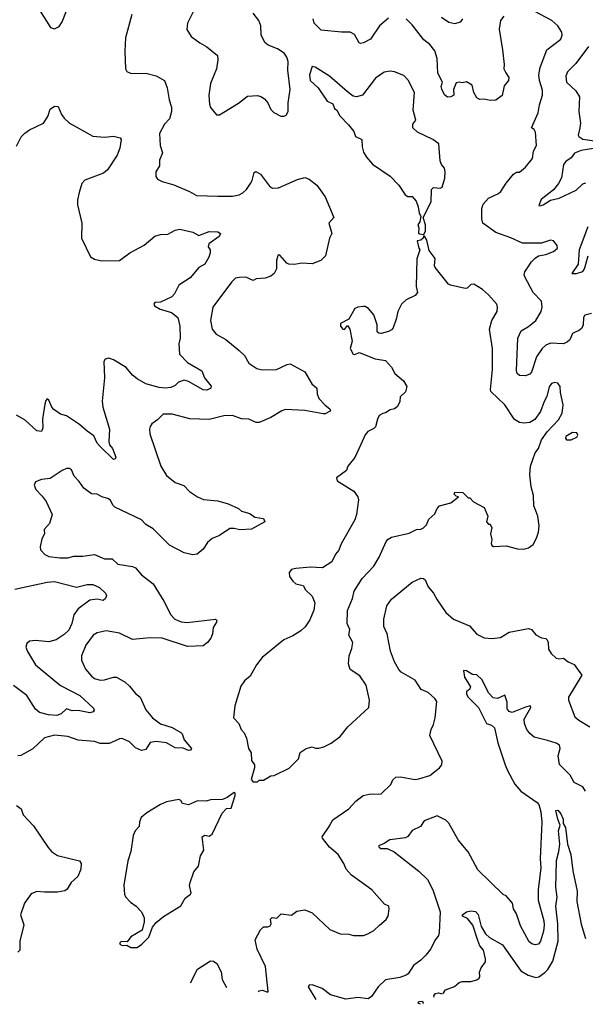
# Model space of a CAD drawing. Extents: x 2199565 to 2323334, y 894172 to 1018966.
# Tile 6 of 256: x 2221667 to 2225512, y 913737 to 920429. Entities that reach past the tile are written whole.
import ezdxf

# ---------------------------------------------------------------- set-up
doc = ezdxf.new("R2010")
doc.units = 0

msp = doc.modelspace()

# ---------------------------------------------------------------- linework, layer by layer
at = {"layer": '0CON10XD'}
for points in [[(2221807.1, 920487.1), (2221876.1, 920376.1), (2221905, 920366.7), (2221935, 920383.3), (2221955.8, 920415), (2221985, 920490)], [(2222854.2, 920495), (2222808, 920405), (2222802.5, 920362.5), (2222834.1, 920314.1), (2222891.7, 920271.7), (2222940, 920245), (2223011.2, 920185), (2223014.1, 920155.9), (2223006, 920095), (2222964.3, 919995), (2222954, 919915), (2222958.8, 919855), (2222965, 919832.5), (2223005, 919782.5), (2223025, 919783.3), (2223055, 919801.2), (2223155, 919862), (2223215, 919908.8), (2223285, 919913.8), (2223307.7, 919907.7), (2223331.7, 919891.7), (2223353.6, 919863.6), (2223375, 919817.5), (2223395, 919797.5), (2223443, 919773), (2223465, 919772.5)], [(2222430, 920465), (2222387.5, 920305), (2222382.9, 920215), (2222386.2, 920095), (2222396.1, 920076.1), (2222425, 920063.8), (2222525, 920065.6), (2222595, 920046.7), (2222652.5, 920015), (2222670, 919965), (2222683.3, 919885), (2222700, 919835), (2222699.4, 919805), (2222686.7, 919755), (2222650.9, 919719.1), (2222617.5, 919655), (2222623.3, 919575), (2222639.2, 919525), (2222618, 919475), (2222618.8, 919435), (2222592, 919395), (2222592.3, 919362.3), (2222604.2, 919344.2), (2222635, 919328.8), (2222715.8, 919305.8), (2222821.7, 919261.7), (2222870, 919235), (2223015, 919229.2), (2223115, 919229.5), (2223160.4, 919239.6), (2223185, 919252.9), (2223208.6, 919275), (2223235.4, 919314.6), (2223246.7, 919335), (2223260.6, 919389.4), (2223272.3, 919397.7), (2223305, 919378.6), (2223365, 919297.1), (2223385, 919284.5), (2223425.9, 919285.9), (2223555, 919341.9), (2223605, 919355.8), (2223635, 919345.8), (2223687.5, 919305), (2223744.3, 919225), (2223802, 919085), (2223768, 919045), (2223790, 918975), (2223773.8, 918945), (2223745.7, 918825), (2223715, 918792.9), (2223655, 918770.5), (2223585, 918773.8), (2223535, 918765.5), (2223497.3, 918767.3), (2223483.3, 918775), (2223435, 918827.5), (2223425, 918830), (2223413.8, 918795), (2223413.8, 918735), (2223398, 918705), (2223374.2, 918685.8), (2223335, 918671.4), (2223275, 918668), (2223255, 918656.2), (2223205, 918679.2), (2223162.3, 918677.7), (2223135, 918671.2), (2223106.2, 918645), (2222980.8, 918475), (2222964.2, 918385), (2222975.9, 918325.9), (2223002.1, 918292.1), (2223068, 918255), (2223159.7, 918179.7), (2223195, 918145.8), (2223225, 918094.2), (2223278.3, 918058.3), (2223315, 918049.5), (2223412.1, 918052.1), (2223485, 918085.6), (2223505, 918089.2), (2223605, 918036), (2223653.8, 917955), (2223686.2, 917925), (2223688.8, 917885), (2223702, 917855), (2223745, 917808.8), (2223776.7, 917785), (2223780, 917775), (2223773.3, 917765), (2223745, 917750), (2223729.7, 917749.7), (2223605, 917772.9), (2223475, 917779.4), (2223448.7, 917771.3), (2223375, 917724.2), (2223295, 917691.2), (2223275, 917691.2), (2223225, 917713.1), (2223175, 917715.6), (2223115, 917738.5), (2223055, 917735.6), (2222955, 917711.4), (2222824.1, 917715.9), (2222705, 917747.8), (2222642.5, 917747.5), (2222605, 917708.8), (2222566.8, 917683.2), (2222554.2, 917665), (2222550, 917645), (2222552.5, 917615), (2222625.8, 917395), (2222665, 917330.8), (2222725, 917282.9), (2222783.6, 917263.6), (2222822.2, 917222.2), (2222875.5, 917185.5), (2222917, 917167), (2223015, 917158.6), (2223085, 917139.4), (2223155, 917105.7), (2223175, 917088), (2223232.7, 917072.7), (2223265, 917048), (2223325, 917038), (2223333, 917017), (2223243.3, 916966.7), (2223165, 916960.8), (2223125, 916971.9), (2223095, 916970.8), (2223025, 916924.2), (2222975, 916902), (2222943.6, 916876.4), (2222915, 916830), (2222873.2, 916796.8), (2222845, 916791.1), (2222785, 916804.5), (2222685, 916856.7), (2222575, 916967.5), (2222525, 916998), (2222495, 917030.8), (2222315, 917115.6), (2222299.8, 917129.8), (2222285, 917163.8), (2222266.2, 917173.8), (2222225, 917186.2), (2222194.1, 917204.1), (2222155, 917206.7), (2222103.8, 917243.8), (2222071.3, 917291.3), (2222037.1, 917327.1), (2222020.6, 917370.6), (2222005, 917379.4), (2221985, 917377.8), (2221956.7, 917365), (2221875, 917310), (2221815, 917303.3), (2221775, 917287.5), (2221766.7, 917265), (2221776.7, 917235), (2221821.2, 917191.2), (2221848, 917155), (2221888.8, 917065), (2221869.2, 917005), (2221834, 916965), (2221835.9, 916934.1), (2221818.8, 916901.2), (2221806.1, 916846.1), (2221808, 916825), (2221838.8, 916795), (2221865, 916781.4), (2221940.9, 916770.9), (2221995, 916771.9), (2222035, 916783.3), (2222096.3, 916783.7), (2222175, 916794.2), (2222245, 916764), (2222295, 916764.2), (2222335, 916728.8), (2222435, 916713.3), (2222455, 916703.3), (2222496.2, 916655), (2222574, 916595), (2222647.8, 916477.8), (2222693.8, 916385), (2222722.9, 916355), (2222765, 916337.3), (2222805, 916332.7), (2222997.5, 916355), (2223006.7, 916345), (2223006.2, 916335), (2222982.7, 916297.3), (2222977.5, 916255), (2222966.2, 916225), (2222945, 916196.7), (2222915, 916173.8), (2222808.3, 916168.3), (2222635, 916224.5), (2222555, 916227.5), (2222435, 916216.7), (2222345, 916259.4), (2222255, 916275.8), (2222195, 916260.6), (2222166.2, 916245), (2222117, 916177)], [(2223465, 919772.5), (2223479.3, 919780.7), (2223492.5, 919805), (2223493.3, 919865), (2223506.7, 919955), (2223491.2, 920085), (2223492.5, 920145), (2223482.5, 920175), (2223465, 920202.5), (2223420.3, 920230.3), (2223356.2, 920255), (2223333.8, 920273.8), (2223308.1, 920325), (2223307.5, 920387.5), (2223292.6, 920422.6), (2223254.2, 920474.2)], [(2224175, 920439.4), (2224112.3, 920387.7), (2224052.9, 920297.1), (2224005, 920270.6), (2223985, 920267.5), (2223975, 920272), (2223942.5, 920327.5), (2223914.6, 920344.6), (2223855, 920343.8), (2223717.7, 920357.7), (2223668.1, 920405), (2223663.3, 920435)], [(2224957.6, 920452.4), (2224936.8, 920423.2), (2224925.6, 920365), (2224948.9, 920225), (2224960, 920125), (2224958, 920095), (2224971.7, 920068.3), (2224992.5, 920035), (2224991.2, 920015), (2224961.4, 919978.6), (2224946.6, 919913.4), (2224905, 919881.2), (2224865, 919878.8), (2224825, 919888.8), (2224795, 919886.7), (2224775, 919897.5), (2224754.2, 919934.2), (2224744.1, 919984.1), (2224705, 920006.2), (2224675, 919998.8), (2224654.1, 920004.1), (2224635, 919999.2), (2224615.8, 919955), (2224618, 919915), (2224597.5, 919905), (2224575, 919902.9), (2224555, 919918), (2224536, 919956), (2224533.2, 919975), (2224542.3, 920005), (2224510, 920065), (2224505.4, 920165.4), (2224488.3, 920218.3), (2224455, 920260.8), (2224415, 920291.4), (2224335, 920394.4), (2224294, 920435)], [(2224535, 920445.6), (2224585, 920412), (2224625, 920403.3), (2224665.3, 920414.7), (2224680.4, 920435)], [(2225105, 919426.2), (2225152.5, 919485), (2225161.2, 919535), (2225181.2, 919575), (2225173.3, 919665), (2225165, 919682.5), (2225147.5, 919695), (2225191.5, 919795), (2225200.6, 919849.4), (2225221.9, 919915), (2225220.9, 919950.9), (2225201.1, 920015), (2225195.5, 920055), (2225204.5, 920105), (2225251.5, 920225), (2225345, 920296.7), (2225355.8, 920324.2), (2225352, 920345), (2225325, 920387.5), (2225285, 920423.3), (2225170, 920485)], [(2225535, 920246), (2225448.6, 920131.4), (2225391.4, 920075), (2225379.6, 920045), (2225383.8, 920005), (2225446.7, 919945), (2225473.3, 919905), (2225469.2, 919805), (2225479.4, 919725), (2225475.4, 919694.6), (2225463.3, 919645), (2225467.8, 919635), (2225495, 919616.3), (2225635, 919597)], [(2224415, 918970), (2224426.7, 918995), (2224426.7, 919035), (2224410, 919085), (2224465, 919190), (2224465.7, 919275), (2224481.1, 919288.9), (2224525.6, 919284.4), (2224538.8, 919291.2), (2224557.7, 919352.3), (2224558.8, 919395), (2224555, 919420), (2224533.9, 919443.9), (2224525, 919470), (2224516.2, 919585), (2224475, 919615.7), (2224372.5, 919665), (2224340.8, 919695), (2224340, 919720), (2224361.2, 919745), (2224342, 919815), (2224350.6, 919935), (2224307.4, 920017.4), (2224279.7, 920049.7), (2224214.1, 920074.1), (2224185, 920078), (2224145, 920071.2), (2224085, 920031.2), (2223996.7, 919915), (2223955.9, 919904.1), (2223935, 919909.2), (2223895, 919938.1), (2223773.3, 920045), (2223675, 920106), (2223655, 920110), (2223637.5, 920055), (2223642.5, 920015), (2223696.4, 919966.4), (2223757.5, 919875), (2223796.4, 919856.4), (2223807.5, 919825), (2223823, 919813), (2223843.3, 919775), (2223903.3, 919715), (2223938.3, 919668.3), (2223950, 919635), (2223993.8, 919613.8), (2223996, 919565), (2224005, 919527.5), (2224023.8, 919495), (2224065, 919446.7), (2224186.7, 919365), (2224243.9, 919303.9), (2224288.3, 919238.3), (2224305, 919227.5), (2224335, 919226.7), (2224362.5, 919195), (2224377, 919157), (2224382.5, 919115), (2224393.6, 919093.6), (2224386.7, 919055), (2224373.3, 919035), (2224380, 919015), (2224378.3, 918978.3), (2224385, 918972.5), (2224415, 918970)], [(2221645, 919570), (2221676.8, 919633.2), (2221701.7, 919658.3), (2221735, 919680.8), (2221828.8, 919725), (2221859.1, 919770.9), (2221875, 919820), (2221905, 919841.2), (2221929.5, 919839.5), (2221951.8, 919785), (2221969.2, 919759.2), (2222006.8, 919726.8), (2222050.4, 919700.4), (2222165, 919636.7), (2222245, 919630), (2222305, 919636.2), (2222350, 919625), (2222356.2, 919615), (2222347.1, 919555), (2222330.7, 919509.3), (2222265, 919409.2), (2222236.2, 919385), (2222110.9, 919339.1), (2222090.6, 919315), (2222071.1, 919255), (2222060.6, 919205), (2222061.3, 919171.3), (2222090, 919045), (2222088.6, 918945), (2222147.7, 918817.7), (2222175, 918802), (2222225, 918789.2), (2222345, 918791.5), (2222417.1, 918845), (2222512.5, 918897.5), (2222585, 918957.1), (2222625, 918968.1), (2222675, 918970.6), (2222725, 918998.9), (2222755, 919005.6), (2222845, 918984), (2222885, 918962.9), (2222955, 918989.1), (2223015, 918988.1), (2223033.3, 918975), (2223023.8, 918955), (2222953.8, 918905), (2222947.5, 918885), (2222962.5, 918865), (2222962.5, 918845), (2222953.3, 918815), (2222925, 918766.7), (2222885.6, 918744.4), (2222826.2, 918675), (2222750, 918625), (2222719.2, 918565), (2222702, 918545), (2222625, 918508), (2222585, 918506.7), (2222580, 918495), (2222584.2, 918484.2), (2222622, 918462), (2222699.1, 918439.1), (2222741.4, 918405), (2222755.6, 918345), (2222757.8, 918265), (2222749.4, 918225), (2222754.3, 918155), (2222808.3, 918098.3), (2222905, 918042), (2222924.5, 917994.5), (2222969.3, 917939.3), (2222965.7, 917924.3), (2222938.7, 917911.3), (2222915, 917912.7), (2222815, 917969.2), (2222785, 917978.8), (2222747.5, 917965), (2222725, 917943.8), (2222695, 917930), (2222656.2, 917923.8), (2222615, 917929.1), (2222525, 917954.5), (2222465, 917988.2), (2222435, 918011.9), (2222391.4, 918065), (2222305, 918117.8), (2222272.3, 918127.7), (2222249.2, 918120.8), (2222240, 918105), (2222243.9, 917995), (2222227, 917837), (2222231.8, 917795), (2222277.5, 917645), (2222272.4, 917562.4), (2222278.8, 917538.8), (2222299.2, 917515), (2222320, 917455), (2222317.5, 917445), (2222305, 917440), (2222215.7, 917525.7), (2222195, 917550), (2222171.1, 917601.1), (2222125, 917632.2), (2222075, 917677.9), (2221985, 917735.5), (2221945, 917748.1), (2221900.6, 917780.6), (2221885.5, 917795.5), (2221865, 917842.5), (2221855, 917852.5), (2221845, 917840), (2221838.8, 917815), (2221822.9, 917715), (2221825.7, 917654.3), (2221815, 917630), (2221785, 917634), (2221705, 917706.5), (2221645, 917741.4)], [(2225692.5, 919575), (2225485, 919539.4), (2225437.8, 919522.2), (2225415, 919490), (2225379.2, 919465), (2225364.4, 919445), (2225349.4, 919355), (2225329.4, 919315), (2225295, 919273.5), (2225212.8, 919207.2), (2225196.7, 919166.7), (2225205, 919162.9), (2225225, 919169.5), (2225275, 919201.8), (2225335, 919216.5), (2225449.1, 919270.9), (2225495, 919314.2), (2225515, 919320)], [(2225555, 918431.8), (2225509.7, 918420.3), (2225498.9, 918405), (2225496.9, 918355), (2225487.7, 918332.3), (2225472.1, 918317.9), (2225425.4, 918295), (2225406.2, 918253.8), (2225391.2, 918238.8), (2225365, 918226.4), (2225275, 918231.2), (2225245, 918216.9), (2225219.5, 918195), (2225181.5, 918138.5), (2225146.4, 918033.6), (2225135, 918018.8), (2225105, 918008), (2225065, 918010), (2225048, 918025), (2225044.3, 918044.3), (2225054.4, 918265), (2225075.8, 918315), (2225125, 918343.3), (2225176.7, 918385), (2225212.5, 918445), (2225219.1, 918475), (2225214.3, 918515), (2225158.1, 918575), (2225102, 918682), (2225097.5, 918695), (2225102, 918715), (2225146.5, 918783.5), (2225170.9, 918809.1), (2225195, 918824), (2225245, 918834), (2225295, 918853.8), (2225322.5, 918875), (2225320, 918895), (2225296.4, 918926.4), (2225275, 918931.2), (2225215, 918911.2), (2225085, 918909.2), (2225005, 918946.9), (2224903.2, 918983.2), (2224815.9, 919045.9), (2224808.5, 919075), (2224808.6, 919145), (2224816.9, 919175), (2224854.7, 919215.3), (2224922.8, 919247.2), (2224939.1, 919260.9), (2224975, 919318.1), (2225025, 919378.8), (2225045, 919392.5), (2225065, 919392.5), (2225105, 919426.2)], [(2225529.5, 919020.5), (2225471.6, 918865), (2225463, 918767), (2225421.2, 918705), (2225453, 918703), (2225495, 918717.1), (2225506.4, 918735), (2225532.6, 918825)], [(2223285, 915250), (2223295, 915260), (2223325, 915260), (2223375, 915290), (2223397, 915293), (2223498.3, 915341.7), (2223563.6, 915406.4), (2223575, 915447.5), (2223613.9, 915476.1), (2223655, 915487.5), (2223678.3, 915478.3), (2223701.7, 915478.3), (2223735, 915487.5), (2223785, 915512.5), (2223845, 915556.7), (2223898.3, 915621.7), (2224040, 915755), (2224046.2, 915805), (2224022, 915905), (2223979.5, 915969.5), (2223913.2, 916013.2), (2223901.9, 916051.9), (2223906.9, 916105), (2223925.7, 916155), (2223932.9, 916195), (2223905.5, 916245), (2223911.1, 916285), (2223894.6, 916325), (2223896.4, 916413.6), (2223930, 916495), (2223941.4, 916545), (2223995, 916631.2), (2224075.8, 916715), (2224112, 916775), (2224158.3, 916881.7), (2224171.3, 916898.7), (2224195, 916911.4), (2224315, 916940), (2224365, 916964.2), (2224394, 916966), (2224412.5, 916975), (2224433.6, 916996.4), (2224448.8, 917035), (2224489.1, 917070.9), (2224504.3, 917105.7), (2224520, 917125), (2224597.5, 917145), (2224650, 917185), (2224635, 917190), (2224620, 917205), (2224625, 917217.5), (2224680, 917215), (2224715, 917180), (2224728.3, 917178.3), (2224751.7, 917151.7), (2224825, 917112.5), (2224850, 917055), (2224840, 917015), (2224855, 917000), (2224865, 917000), (2224876.4, 916976.4), (2224868.8, 916935), (2224876.2, 916895), (2224871.7, 916868.3), (2224875.9, 916855.9), (2224888, 916848), (2224973.6, 916853.6), (2225051.7, 916831.7), (2225095, 916831.2), (2225125, 916840), (2225158, 916862), (2225181.2, 916905), (2225193.8, 916945), (2225198.3, 916988.3), (2225190, 917055), (2225175, 917090), (2225162, 917125), (2225159.2, 917195), (2225144, 917255), (2225134.3, 917335), (2225140, 917395), (2225171.2, 917485), (2225193.3, 917515), (2225215, 917572.5), (2225252.2, 917627.8), (2225330.3, 917709.7), (2225355.8, 917755), (2225362.3, 917812.3), (2225342.5, 917895), (2225340.8, 917935), (2225325, 917958), (2225305, 917962.9), (2225283.3, 917956.7), (2225266.7, 917933.3), (2225251.4, 917868.6), (2225232.9, 917835), (2225208.1, 917765), (2225168.5, 917711.5), (2225135, 917691.9), (2225095, 917686.9), (2225065, 917690.6), (2225031.2, 917711.2), (2224965, 917810.5), (2224871.1, 917901.1), (2224867.3, 917915), (2224882.4, 918052.4), (2224882.5, 918195), (2224861.1, 918325), (2224876.4, 918385), (2224912.9, 918445), (2224915.8, 918475), (2224910, 918495), (2224855, 918560), (2224813.3, 918595), (2224755, 918630.8), (2224735, 918628.6), (2224708.8, 918605), (2224695, 918602.5), (2224595, 918624), (2224581.7, 918631.7), (2224491.2, 918745), (2224486.7, 918755), (2224490.8, 918805), (2224450.5, 918860.5), (2224435, 918930), (2224418.3, 918958.3), (2224411.7, 918958.3), (2224410, 918945), (2224395, 918930), (2224370, 918925), (2224380, 918875), (2224387.5, 918865), (2224367, 918803), (2224362, 918615), (2224370.8, 918575), (2224356, 918555), (2224295, 918525.7), (2224263.8, 918495), (2224238, 918445), (2224226.8, 918393.2), (2224206, 918335), (2224195, 918321.2), (2224175, 918308.8), (2224125, 918296.7), (2224108.3, 918298.3), (2224098.3, 918308.3), (2224096.7, 918355), (2224075, 918422.5), (2224037.5, 918465), (2224015, 918480), (2224005, 918480), (2223965, 918474.2), (2223946.2, 918465), (2223905, 918392.5), (2223847.5, 918365), (2223848.8, 918345), (2223865, 918326.7), (2223876.2, 918323.8), (2223895, 918350), (2223912.5, 918325), (2223926.7, 918245), (2223913.8, 918195), (2223934.2, 918155), (2223946.7, 918153.3), (2223975, 918166.2), (2224084.2, 918124.2), (2224153.6, 918113.6), (2224195, 918066.7), (2224216.7, 918025), (2224276.2, 917975), (2224298, 917935), (2224290.5, 917899.5), (2224254.4, 917865.6), (2224251.4, 917835), (2224235, 917800), (2224215, 917783.3), (2224185, 917777.5), (2224155, 917756.7), (2224135, 917753.3), (2224111.7, 917738.3), (2224098.8, 917715), (2224085, 917662.5), (2224075, 917650), (2224035, 917630), (2224015, 917606.7), (2223987.3, 917542.7), (2223945, 917453.3), (2223898, 917395), (2223888.8, 917365), (2223820, 917315), (2223824.4, 917294.4), (2223938.8, 917225), (2223965, 917186.7), (2223970.8, 917165), (2223957.8, 917065), (2223945, 917028.8), (2223853.2, 916866.8), (2223837, 916823), (2223815, 916796.7), (2223788.8, 916745), (2223725, 916702.5), (2223645, 916708.8), (2223545, 916700), (2223515, 916692.5), (2223498.3, 916671.7), (2223502.5, 916645), (2223525, 916612.5), (2223545, 916593.8), (2223593.8, 916583.8), (2223611.2, 916555), (2223655, 916510), (2223673.1, 916465), (2223667.7, 916415), (2223639.6, 916350.4), (2223607, 916303), (2223578.9, 916275), (2223525, 916240.8), (2223463.3, 916215), (2223315.8, 916094.2), (2223277.5, 916045), (2223235, 915966.7), (2223196, 915935), (2223171.8, 915898.2), (2223130, 915765), (2223120, 915685), (2223157.1, 915645), (2223173.8, 915605), (2223192.7, 915582.7), (2223210, 915545), (2223222, 915475), (2223240, 915445), (2223243.6, 915393.6), (2223262.5, 915365), (2223262.5, 915345), (2223240, 915265), (2223255, 915250), (2223285, 915250)], [(2225385, 917573.3), (2225415, 917574), (2225455, 917591.2), (2225462, 917605), (2225455, 917621.2), (2225425, 917623.8), (2225380, 917595), (2225377.5, 917585), (2225385, 917573.3)], [(2221635, 916558.9), (2221855, 916606.2), (2221905, 916611.5), (2222052.9, 916572.9), (2222125, 916590.9), (2222165, 916589.2), (2222210.9, 916570.9), (2222250.6, 916530.6), (2222256.8, 916515), (2222250.3, 916495), (2222235, 916481.5), (2222195, 916491.6), (2222145, 916484.7), (2222065.4, 916425), (2222036.1, 916385), (2222021.2, 916325), (2222000.4, 916279.6), (2221969.9, 916250.1), (2221915, 916214.6), (2221865, 916199.6), (2221775, 916209.2), (2221735, 916205.6), (2221715, 916188.8), (2221709.4, 916165), (2221720.6, 916135), (2221775.8, 916045), (2221944.7, 915904.7), (2222076.4, 915835), (2222169.1, 915749.1), (2222172.9, 915735), (2222167.1, 915725), (2222145, 915718.2), (2222065.4, 915734.6), (2222025, 915731.2), (2221985, 915745.7), (2221949.1, 915710.9), (2221919.1, 915700.9), (2221863.8, 915703.8), (2221801.3, 915721.3), (2221775, 915744), (2221716.7, 915835), (2221625, 915904.2)], [(2223289.7, 913822.1), (2223295, 913827.5), (2223315, 913832.5), (2223355, 913820), (2223357.5, 913825), (2223338.8, 913995), (2223281.7, 914111.7), (2223268.6, 914175), (2223305, 914242.5), (2223325, 914262.5), (2223355, 914263.3), (2223369.3, 914270.7), (2223376.7, 914285), (2223373.3, 914315), (2223383.9, 914326.1), (2223415, 914323.3), (2223445, 914351.2), (2223516.1, 914343.9), (2223550.5, 914369.5), (2223605, 914380), (2223655, 914358), (2223775, 914246.2), (2223845, 914216), (2223905, 914213.8), (2223936.4, 914203.6), (2224005, 914204), (2224035, 914216), (2224075, 914238.8), (2224114.2, 914275.8), (2224157.7, 914312.3), (2224171.2, 914335), (2224180, 914385), (2224177.5, 914405), (2224147, 914417), (2224061.2, 914515), (2223922.5, 914615), (2223886.4, 914656.4), (2223870.8, 914695), (2223833.3, 914755), (2223772.9, 914805), (2223726.2, 914865), (2223724.1, 914875.9), (2223772, 914945), (2223795, 914991.2), (2223905, 915064.5), (2223951.3, 915118.7), (2224003.1, 915155), (2224043.7, 915166.3), (2224125, 915168), (2224189.2, 915230.8), (2224205, 915262.5), (2224225, 915280), (2224255, 915283.8), (2224354.3, 915264.3), (2224381.7, 915268.3), (2224455, 915291.2), (2224520, 915345), (2224536.7, 915365), (2224539.3, 915389.3), (2224456.2, 915565), (2224463.8, 915605), (2224480.5, 915639.5), (2224492.5, 915685), (2224501.9, 915795), (2224490, 915815), (2224445, 915856.7), (2224397.5, 915877.5), (2224355, 915939.2), (2224261.2, 915995), (2224245, 916013.3), (2224215.6, 916065.6), (2224187.1, 916137.1), (2224166, 916255), (2224143.8, 916305), (2224142, 916355), (2224162, 916445), (2224195, 916490), (2224335, 916606.2), (2224395, 916632.5), (2224411.7, 916631.7), (2224423, 916623), (2224443.3, 916575), (2224480.7, 916530.7), (2224504.2, 916485), (2224565, 916398.8), (2224616.2, 916355), (2224725, 916308.2), (2224775, 916252.2), (2224825, 916226.7), (2224876.9, 916223.1), (2224935, 916230), (2224995, 916265.8), (2225125, 916292), (2225147.5, 916285), (2225175, 916247.5), (2225215, 916227.5), (2225243.6, 916223.6), (2225253.6, 916213.6), (2225258.8, 916195), (2225261.2, 916151.2), (2225280.3, 916120.3), (2225315, 916088.8), (2225335, 916084.2), (2225365, 916089.2), (2225395.5, 916065.5), (2225435.5, 916045.5), (2225487.5, 915975), (2225397.5, 915825), (2225398.8, 915805), (2225441.7, 915691.7), (2225467.4, 915667.4), (2225542.4, 915622.4)], [(2222117, 916177), (2222087.5, 916105), (2222087.5, 916075), (2222114, 916015), (2222155, 915966.2), (2222175, 915952), (2222215, 915940.8), (2222245, 915942), (2222305, 915960.8), (2222325, 915960.8), (2222385, 915925.5), (2222415, 915900), (2222455, 915849.4), (2222485.6, 915825), (2222525, 915738), (2222570, 915685), (2222625, 915642.2), (2222705, 915617.9), (2222762, 915585), (2222771.4, 915575), (2222785.8, 915535), (2222835.5, 915475), (2222827.5, 915465), (2222815, 915462.9), (2222778.1, 915478.1), (2222725, 915479.5), (2222665, 915514.7), (2222595, 915524.1), (2222554.8, 915515.2), (2222525, 915468.6), (2222495, 915461.5), (2222455, 915479.4), (2222415, 915521.5), (2222365, 915542.9), (2222345, 915541.1), (2222312, 915525), (2222275, 915508.5), (2222215, 915510.6), (2222175, 915522.2), (2222065, 915533.1), (2221995, 915556.2), (2221905, 915566.1), (2221835, 915548.9), (2221756.8, 915473.2), (2221675, 915428.8), (2221655, 915426.7)], [(2225514.4, 915185), (2225495, 915214.2), (2225436, 915245), (2225409.2, 915295), (2225337.9, 915367.9), (2225328.2, 915425), (2225341.8, 915475), (2225337.5, 915497.5), (2225315, 915511.5), (2225255, 915530.8), (2225165, 915552.9), (2225135, 915577.1), (2225114.4, 915605), (2225098.6, 915645), (2225097.1, 915675), (2225141.2, 915755), (2225140, 915765), (2225105, 915757.3), (2225015, 915720.8), (2224995, 915726), (2224981.9, 915745), (2224980.9, 915790.9), (2224965, 915837.5), (2224915.5, 915814.5), (2224885, 915819.4), (2224854.5, 915855), (2224811.4, 915941.4), (2224775.4, 915975.4), (2224745, 915979.4), (2224705, 916004), (2224683.8, 916006.2), (2224690.9, 915960.9), (2224731.2, 915895), (2224725, 915877.5), (2224705, 915862.5), (2224704.4, 915845), (2224715.6, 915825), (2224785.6, 915755), (2224840.6, 915645), (2224875, 915634.5), (2224894.5, 915615), (2224917.5, 915515), (2224966.7, 915365), (2224982.3, 915325), (2225034, 915234), (2225073.1, 915185), (2225185, 915109.3), (2225195.7, 915095), (2225210.5, 915045), (2225216.7, 914975), (2225205.3, 914725), (2225208.9, 914665), (2225192.7, 914515), (2225192.2, 914445), (2225229.6, 914305), (2225232.2, 914275), (2225228.9, 914235), (2225207.5, 914165), (2225195, 914146.7), (2225171.7, 914141.7), (2225148.3, 914148.3), (2225131.2, 914161.2), (2225070.9, 914270.9), (2225045, 914352.5), (2225023.8, 914385), (2225016.2, 914425), (2224975, 914473.3), (2224954.3, 914484.3), (2224780.9, 914650.9), (2224715, 914773.8), (2224678.3, 914818.3), (2224647.5, 914855), (2224585, 914969.2), (2224565, 914987.5), (2224505, 915017.5), (2224417.5, 914985), (2224392.5, 914945), (2224335, 914917.5), (2224305, 914877.5), (2224290.7, 914869.3), (2224184.4, 914855.6), (2224145, 914828.8), (2224107.5, 914815), (2224110, 914805), (2224123.3, 914795), (2224165, 914795.7), (2224212.3, 914772.3), (2224381.1, 914641.1), (2224439.2, 914585), (2224475.8, 914515), (2224524.7, 914365), (2224518.6, 914225), (2224514, 914205), (2224488.7, 914171.3), (2224462.9, 914115), (2224428.7, 914071.3), (2224395, 914036.7), (2224345, 914000), (2224308.8, 913945), (2224295, 913934.2), (2224251.4, 913918.6), (2224155, 913904.2), (2224104, 913855), (2224059.7, 913790.3), (2224035.7, 913774.3), (2223965, 913782.2), (2223885, 913770.8), (2223781.2, 913801.2), (2223724.4, 913844.4), (2223655, 913868.2), (2223635, 913866.7), (2223628.1, 913855), (2223681.4, 913769.6)], [(2222465, 914123.3), (2222497.5, 914145), (2222545, 914192.5), (2222569.3, 914260.7), (2222596.1, 914293.9), (2222645.9, 914334.1), (2222763.9, 914406.1), (2222792.7, 914457.3), (2222827.5, 914485), (2222832.5, 914495), (2222822, 914545), (2222826.1, 914563.9), (2222851.7, 914638.3), (2222883.3, 914675), (2222897.5, 914745), (2222920, 914785), (2222907.5, 914875), (2222925, 914886.2), (2222955, 914880), (2222975, 914892.5), (2223043.9, 915036.1), (2223073, 915067), (2223105, 915070), (2223132.5, 915155), (2223131.7, 915171.7), (2223125, 915177.5), (2223078.3, 915141.7), (2223045, 915130), (2222965, 915127.5), (2222935, 915117.5), (2222875, 915120), (2222815, 915093.8), (2222775, 915102.5), (2222761.7, 915121.7), (2222748.8, 915128.8), (2222665, 915112.5), (2222625, 915096), (2222531.2, 915038.8), (2222494.2, 915005.8), (2222482.3, 914977.7), (2222480, 914945), (2222452.5, 914915), (2222439.4, 914885), (2222421.9, 914775), (2222402.7, 914712.7), (2222375.9, 914545.9), (2222380.6, 914485), (2222387.6, 914467.6), (2222421.7, 914431.7), (2222460, 914405), (2222496.2, 914365), (2222513.3, 914325), (2222513.6, 914296.4), (2222499.3, 914240.7), (2222422.5, 914195), (2222398.3, 914161.7), (2222357, 914163), (2222347.5, 914155), (2222347.5, 914145), (2222365, 914136.7), (2222395, 914140), (2222423.6, 914123.6), (2222465, 914123.3)], [(2221645, 915087.5), (2221677.5, 915065), (2221691.2, 915025), (2221760.5, 914950.5), (2221861.9, 914801.9), (2221884, 914775), (2221925, 914748.6), (2222072.9, 914712.9), (2222086.2, 914695), (2222083.3, 914655), (2222063.6, 914606.4), (2222018, 914565), (2221989.5, 914520.5), (2221975, 914509.2), (2221925, 914499.2), (2221835, 914498), (2221785, 914503.8), (2221745, 914486.7), (2221701.2, 914425), (2221673.9, 914346.1), (2221696.4, 914276.4), (2221668.8, 914165), (2221669.2, 914105), (2221655, 914090.8)], [(2224547, 913810.8), (2224562, 913835), (2224622, 913858), (2224655, 913885.6), (2224675, 913891.9), (2224735, 913891.9), (2224775.7, 913904.3), (2224790.5, 913915), (2224795.8, 913925.8), (2224792.5, 913955), (2224803.3, 913985), (2224833.3, 914025), (2224833.8, 914045), (2224820, 914105), (2224794.7, 914134.7), (2224780.7, 914170.8), (2224746.9, 914275), (2224710.6, 914320.6), (2224677.5, 914335), (2224677.5, 914345), (2224704.6, 914365.4), (2224735, 914371.4), (2224765, 914367.8), (2224785, 914347.5), (2224805.4, 914265), (2224833.1, 914215), (2224861.5, 914191.5), (2224950.3, 914140.3), (2225075, 913963.8), (2225124.1, 913934.1), (2225175, 913918.7), (2225196.8, 913923.2), (2225238, 913952), (2225257.3, 913972.7), (2225290.8, 914029.2), (2225327.5, 914165), (2225324.4, 914285), (2225312.5, 914405), (2225320.4, 914465), (2225312.3, 914532.3), (2225313.4, 914616.6), (2225315.3, 914715), (2225332, 914775), (2225338.2, 914825), (2225329.4, 914915), (2225342, 914955), (2225324.5, 914995), (2225312.5, 915055), (2225325, 915056.2), (2225345, 915032.5), (2225361.2, 914995), (2225362.5, 914965), (2225377.6, 914937.6), (2225390.9, 914825), (2225412.9, 914755), (2225426.4, 914645), (2225456.1, 914505), (2225454.8, 914434.8), (2225485, 914282.5), (2225513.3, 914185)], [(2222829.1, 913883.4), (2222875, 913976.2), (2222965, 914033.3), (2222985, 914030), (2223006.7, 914015), (2223037.3, 913957.3), (2223043.8, 913905), (2223074.3, 913850.8)], [(2224485, 913786), (2224482.1, 913795), (2224495, 913811.5), (2224514.4, 913814.4), (2224540.3, 913808.5)], [(2224390.9, 913736.9), (2224376.7, 913745), (2224380, 913755), (2224405, 913759.2), (2224410.8, 913745), (2224405.2, 913741.3)]]:
    msp.add_lwpolyline(points, dxfattribs=at)

doc.saveas('drawing.dxf')
